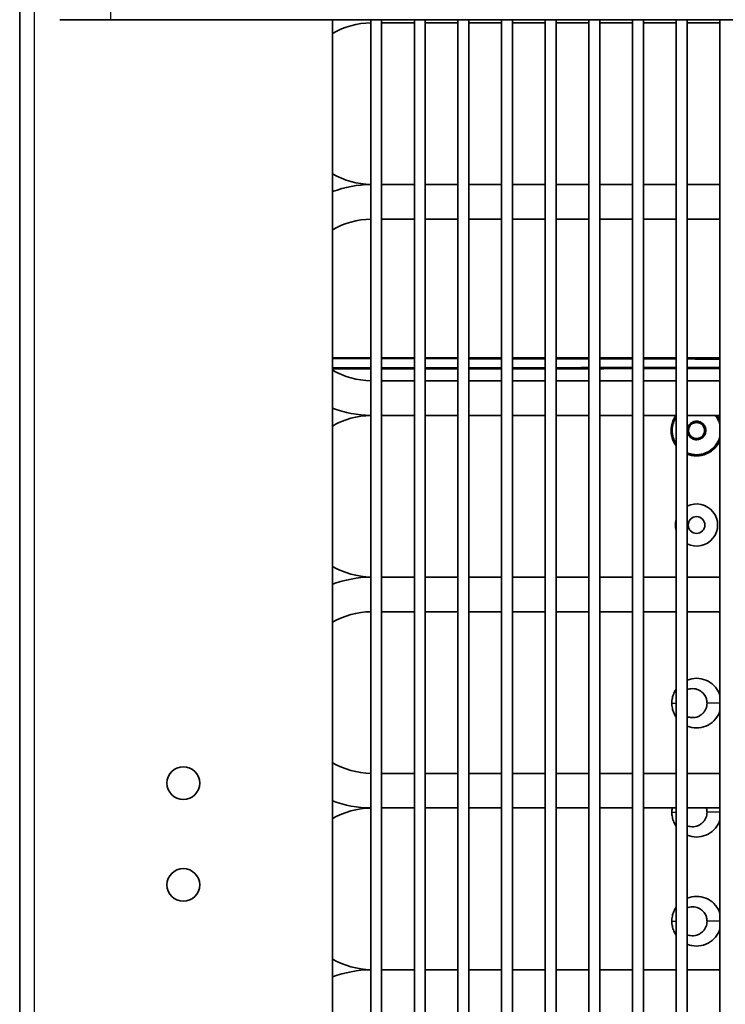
# Model space of a CAD drawing. Header units: millimetres. Extents: x 337 to 2741, y 389 to 1833.
# Tile 21 of 24: x 2352 to 2449, y 1594 to 1729. Entities that reach past the tile are written whole.
import ezdxf

# ---------------------------------------------------------------- set-up
doc = ezdxf.new("R2010")
doc.units = ezdxf.units.MM
doc.header["$LTSCALE"] = 5
doc.layers.add('0_CWD_4', color=7, linetype='Continuous', lineweight=25)
doc.layers.add('0_CWD_Line_035', color=7, linetype='Continuous', lineweight=35)

msp = doc.modelspace()

# ---------------------------------------------------------------- linework, layer by layer
at = {"layer": '0_CWD_4'}
for p, q in [((2353.82, 1811.21), (2353.82, 1363.21)), ((2364.32, 1811.21), (2364.32, 1729.21)), ((2443.78, 1672.71), (2443.61, 1672.71)), ((2445.98, 1672.71), (2446.15, 1672.71)), ((2441.48, 1635.21), (2442.08, 1635.21)), ((2448.08, 1635.21), (2446.32, 1635.21)), ((2441.48, 1620.21), (2442.08, 1620.21)), ((2448.08, 1620.21), (2446.32, 1620.21)), ((2441.48, 1605.21), (2442.08, 1605.21)), ((2448.08, 1605.21), (2446.32, 1605.21))]:
    msp.add_line(p, q, dxfattribs=at)
at = {"layer": '0_CWD_Line_035'}
for p, q in [((2351.82, 1363.21), (2351.82, 1811.21)), ((2357.32, 1729.21), (2364.32, 1729.21)), ((2724.32, 1729.21), (2364.32, 1729.21)), ((2394.82, 1363.21), (2394.82, 1729.21)), ((2400.08, 1729.21), (2400.08, 1414.91)), ((2401.58, 1729.21), (2401.58, 1414.91)), ((2406.08, 1728.79), (2401.58, 1728.79)), ((2406.08, 1729.21), (2406.08, 1414.91)), ((2407.58, 1729.21), (2407.58, 1414.91)), ((2412.08, 1728.79), (2407.58, 1728.79)), ((2412.08, 1729.21), (2412.08, 1414.91)), ((2413.58, 1729.21), (2413.58, 1414.91)), ((2418.08, 1728.79), (2413.58, 1728.79)), ((2418.08, 1729.21), (2418.08, 1414.91)), ((2419.58, 1729.21), (2419.58, 1414.91)), ((2424.08, 1728.79), (2419.58, 1728.79)), ((2424.08, 1729.21), (2424.08, 1414.91)), ((2425.58, 1729.21), (2425.58, 1414.91)), ((2430.08, 1728.79), (2425.58, 1728.79)), ((2430.08, 1729.21), (2430.08, 1414.91)), ((2431.58, 1729.21), (2431.58, 1414.91)), ((2436.08, 1728.79), (2431.58, 1728.79)), ((2436.08, 1729.21), (2436.08, 1414.91)), ((2437.58, 1729.21), (2437.58, 1414.91)), ((2442.08, 1728.79), (2437.58, 1728.79)), ((2442.08, 1729.21), (2442.08, 1414.91)), ((2443.58, 1729.21), (2443.58, 1414.91)), ((2448.08, 1728.79), (2443.58, 1728.79)), ((2448.08, 1729.21), (2448.08, 1414.91)), ((2406.08, 1706.55), (2401.58, 1706.55)), ((2412.08, 1706.55), (2407.58, 1706.55)), ((2418.08, 1706.55), (2413.58, 1706.55)), ((2424.08, 1706.55), (2419.58, 1706.55)), ((2430.08, 1706.55), (2425.58, 1706.55)), ((2436.08, 1706.55), (2431.58, 1706.55)), ((2442.08, 1706.55), (2437.58, 1706.55)), ((2448.08, 1706.55), (2443.58, 1706.55)), ((2406.08, 1701.79), (2401.58, 1701.79)), ((2412.08, 1701.79), (2407.58, 1701.79)), ((2418.08, 1701.79), (2413.58, 1701.79)), ((2424.08, 1701.79), (2419.58, 1701.79)), ((2430.08, 1701.79), (2425.58, 1701.79)), ((2436.08, 1701.79), (2431.58, 1701.79)), ((2442.08, 1701.79), (2437.58, 1701.79)), ((2448.08, 1701.79), (2443.58, 1701.79)), ((2406.08, 1679.55), (2401.58, 1679.55)), ((2412.08, 1679.55), (2407.58, 1679.55)), ((2418.08, 1679.55), (2413.58, 1679.55)), ((2424.08, 1679.55), (2419.58, 1679.55)), ((2430.08, 1679.55), (2425.58, 1679.55)), ((2436.08, 1679.55), (2431.58, 1679.55)), ((2442.08, 1679.55), (2437.58, 1679.55)), ((2448.08, 1679.55), (2443.58, 1679.55)), ((2406.08, 1674.79), (2401.58, 1674.79)), ((2412.08, 1674.79), (2407.58, 1674.79)), ((2418.08, 1674.79), (2413.58, 1674.79)), ((2424.08, 1674.79), (2419.58, 1674.79)), ((2430.08, 1674.79), (2425.58, 1674.79)), ((2436.08, 1674.79), (2431.58, 1674.79)), ((2442.08, 1674.79), (2437.58, 1674.79)), ((2448.08, 1674.79), (2443.58, 1674.79)), ((2441.38, 1672.72), (2441.54, 1672.72)), ((2406.08, 1652.55), (2401.58, 1652.55)), ((2412.08, 1652.55), (2407.58, 1652.55)), ((2418.08, 1652.55), (2413.58, 1652.55)), ((2424.08, 1652.55), (2419.58, 1652.55)), ((2430.08, 1652.55), (2425.58, 1652.55)), ((2436.08, 1652.55), (2431.58, 1652.55)), ((2442.08, 1652.55), (2437.58, 1652.55)), ((2448.08, 1652.55), (2443.58, 1652.55)), ((2406.08, 1647.79), (2401.58, 1647.79)), ((2412.08, 1647.79), (2407.58, 1647.79)), ((2418.08, 1647.79), (2413.58, 1647.79)), ((2424.08, 1647.79), (2419.58, 1647.79)), ((2430.08, 1647.79), (2425.58, 1647.79)), ((2436.08, 1647.79), (2431.58, 1647.79)), ((2442.08, 1647.79), (2437.58, 1647.79)), ((2448.08, 1647.79), (2443.58, 1647.79)), ((2406.08, 1625.55), (2401.58, 1625.55)), ((2412.08, 1625.55), (2407.58, 1625.55)), ((2418.08, 1625.55), (2413.58, 1625.55)), ((2424.08, 1625.55), (2419.58, 1625.55)), ((2430.08, 1625.55), (2425.58, 1625.55)), ((2436.08, 1625.55), (2431.58, 1625.55)), ((2442.08, 1625.55), (2437.58, 1625.55)), ((2448.08, 1625.55), (2443.58, 1625.55)), ((2406.08, 1620.79), (2401.58, 1620.79)), ((2412.08, 1620.79), (2407.58, 1620.79)), ((2418.08, 1620.79), (2413.58, 1620.79)), ((2424.08, 1620.79), (2419.58, 1620.79)), ((2430.08, 1620.79), (2425.58, 1620.79)), ((2436.08, 1620.79), (2431.58, 1620.79)), ((2442.08, 1620.79), (2437.58, 1620.79)), ((2448.08, 1620.79), (2443.58, 1620.79)), ((2406.08, 1598.55), (2401.58, 1598.55)), ((2412.08, 1598.55), (2407.58, 1598.55)), ((2418.08, 1598.55), (2413.58, 1598.55)), ((2424.08, 1598.55), (2419.58, 1598.55)), ((2430.08, 1598.55), (2425.58, 1598.55)), ((2436.08, 1598.55), (2431.58, 1598.55)), ((2442.08, 1598.55), (2437.58, 1598.55)), ((2448.08, 1598.55), (2443.58, 1598.55))]:
    msp.add_line(p, q, dxfattribs=at)
for centre, radius in [((2444.88, 1659.71), 1.15), ((2374.32, 1624.21), 2.25), ((2374.32, 1610.21), 2.25)]:
    msp.add_circle(centre, radius, dxfattribs=at)
for centre, radius, start, end in [((2400.33, 1717.67), 11.12, 91.2882, 119.7261), ((2400.33, 1717.67), 11.12, 240.2739, 268.7118), ((2400.33, 1690.67), 15.88, 90.902, 110.3175), ((2400.33, 1690.67), 11.12, 91.2882, 119.7261), ((2400.33, 1690.67), 11.12, 240.2739, 268.7118), ((2400.33, 1690.67), 15.88, 249.6825, 269.098), ((2400.33, 1663.67), 11.12, 91.2882, 119.7261), ((2444.88, 1659.71), 2.9, 243.4108, 116.5892), ((2444.88, 1659.71), 2.9, 164.7597, 195.2403), ((2400.33, 1663.67), 11.12, 240.2739, 268.7118), ((2400.33, 1636.67), 15.88, 90.902, 110.3175), ((2400.33, 1636.67), 11.12, 91.2882, 119.7261), ((2400.33, 1636.67), 11.12, 240.2739, 268.7118), ((2400.33, 1636.67), 15.88, 249.6825, 269.098), ((2400.33, 1609.67), 11.12, 91.2882, 119.7261), ((2400.33, 1609.67), 11.12, 240.2739, 268.7118), ((2400.33, 1582.67), 15.88, 90.902, 110.3175)]:
    msp.add_arc(centre, radius, start, end, dxfattribs=at)
for points in [[(2394.82, 1682.72), (2396.57, 1682.72), (2398.32, 1682.72), (2400.08, 1682.72)], [(2394.82, 1682.62), (2396.57, 1682.61), (2398.32, 1682.61), (2400.08, 1682.61)], [(2401.58, 1682.61), (2403.08, 1682.61), (2404.58, 1682.61), (2406.08, 1682.6)], [(2407.58, 1682.72), (2409.08, 1682.72), (2410.58, 1682.72), (2412.08, 1682.72)], [(2413.58, 1682.72), (2415.08, 1682.71), (2416.58, 1682.71), (2418.08, 1682.71)], [(2413.58, 1682.59), (2415.08, 1682.59), (2416.58, 1682.59), (2418.08, 1682.59)], [(2419.58, 1682.71), (2421.08, 1682.71), (2422.58, 1682.71), (2424.08, 1682.71)], [(2419.58, 1682.59), (2421.08, 1682.58), (2422.58, 1682.58), (2424.08, 1682.58)], [(2425.58, 1682.71), (2427.08, 1682.71), (2428.58, 1682.71), (2430.08, 1682.71)], [(2425.58, 1682.58), (2427.08, 1682.57), (2428.58, 1682.57), (2430.08, 1682.57)], [(2431.58, 1682.71), (2433.08, 1682.71), (2434.58, 1682.71), (2436.08, 1682.71)], [(2437.58, 1682.56), (2439.08, 1682.55), (2440.58, 1682.55), (2442.08, 1682.55)], [(2443.58, 1682.71), (2445.08, 1682.71), (2446.58, 1682.71), (2448.08, 1682.71)], [(2443.58, 1682.55), (2445.08, 1682.54), (2446.59, 1682.54), (2448.08, 1682.54)], [(2400.08, 1681.32), (2398.32, 1681.31), (2396.57, 1681.31), (2394.82, 1681.31)], [(2400.08, 1681.21), (2398.32, 1681.21), (2396.57, 1681.21), (2394.82, 1681.21)], [(2406.08, 1681.32), (2404.58, 1681.32), (2403.08, 1681.32), (2401.58, 1681.32)], [(2412.08, 1681.21), (2410.58, 1681.21), (2409.08, 1681.21), (2407.58, 1681.21)], [(2418.08, 1681.34), (2416.58, 1681.34), (2415.08, 1681.33), (2413.58, 1681.33)], [(2418.08, 1681.21), (2416.58, 1681.21), (2415.08, 1681.21), (2413.58, 1681.21)], [(2424.08, 1681.35), (2422.58, 1681.34), (2421.08, 1681.34), (2419.58, 1681.34)], [(2424.08, 1681.21), (2422.58, 1681.21), (2421.08, 1681.21), (2419.58, 1681.21)], [(2430.08, 1681.36), (2428.58, 1681.35), (2427.08, 1681.35), (2425.58, 1681.35)], [(2430.08, 1681.21), (2428.58, 1681.21), (2427.08, 1681.21), (2425.58, 1681.21)], [(2436.08, 1681.22), (2434.58, 1681.22), (2433.08, 1681.22), (2431.58, 1681.21)], [(2442.08, 1681.38), (2440.58, 1681.37), (2439.08, 1681.37), (2437.58, 1681.37)], [(2448.08, 1681.39), (2446.59, 1681.38), (2445.08, 1681.38), (2443.58, 1681.38)], [(2448.08, 1681.22), (2446.58, 1681.22), (2445.08, 1681.22), (2443.58, 1681.22)], [(2441.53, 1620.79), (2441.5, 1620.6), (2441.48, 1620.41), (2441.48, 1620.21)]]:
    msp.add_open_spline(points, degree=3, dxfattribs=at)
for points, knots in [([(2401.58, 1682.72), (2403.07, 1682.72), (2404.56, 1682.72), (2406.06, 1682.72), (2406.07, 1682.72), (2406.08, 1682.72)], [40.3822405, 40.3822405, 40.3822405, 40.3822405, 40.838367, 40.838367, 40.8421589, 40.8421589, 40.8421589, 40.8421589]), ([(2407.58, 1682.6), (2408.99, 1682.6), (2410.4, 1682.6), (2411.9, 1682.6), (2411.99, 1682.6), (2412.08, 1682.6)], [-121.1053228, -121.1053228, -121.1053228, -121.1053228, -120.6871975, -120.6871975, -120.6606153, -120.6606153, -120.6606153, -120.6606153]), ([(2431.58, 1682.57), (2433.06, 1682.56), (2434.54, 1682.56), (2436.04, 1682.56), (2436.06, 1682.56), (2436.08, 1682.56)], [-118.7522364, -118.7522364, -118.7522364, -118.7522364, -118.3209004, -118.3209004, -118.3145106, -118.3145106, -118.3145106, -118.3145106]), ([(2437.58, 1682.71), (2438.4, 1682.71), (2439.22, 1682.71), (2440.72, 1682.71), (2441.4, 1682.71), (2442.08, 1682.71)], [43.9986183, 43.9986183, 43.9986183, 43.9986183, 44.2414984, 44.2414984, 44.442488, 44.442488, 44.442488, 44.442488]), ([(2406.08, 1681.21), (2406.07, 1681.21), (2406.06, 1681.21), (2404.56, 1681.21), (2403.07, 1681.21), (2401.58, 1681.21)], [68.0596373, 68.0596373, 68.0596373, 68.0596373, 68.0634525, 68.0634525, 68.5195558, 68.5195558, 68.5195558, 68.5195558]), ([(2412.08, 1681.33), (2411.99, 1681.33), (2411.9, 1681.33), (2410.4, 1681.33), (2408.99, 1681.33), (2407.58, 1681.32)], [44.9339603, 44.9339603, 44.9339603, 44.9339603, 44.9605425, 44.9605425, 45.3786678, 45.3786678, 45.3786678, 45.3786678]), ([(2436.08, 1681.37), (2436.06, 1681.37), (2436.04, 1681.37), (2434.54, 1681.36), (2433.06, 1681.36), (2431.58, 1681.36)], [42.5878556, 42.5878556, 42.5878556, 42.5878556, 42.5942455, 42.5942455, 43.0255814, 43.0255814, 43.0255814, 43.0255814]), ([(2442.08, 1681.22), (2441.4, 1681.22), (2440.72, 1681.22), (2439.22, 1681.22), (2438.4, 1681.22), (2437.58, 1681.22)], [64.4593077, 64.4593077, 64.4593077, 64.4593077, 64.6603149, 64.6603149, 64.9031775, 64.9031775, 64.9031775, 64.9031775]), ([(2442.06, 1674.79), (2441.89, 1674.55), (2441.74, 1674.3), (2441.43, 1673.51), (2441.38, 1673.05), (2441.38, 1672.72)], [0.46458547, 0.46458547, 0.46458547, 0.46458547, 0.48541405, 0.48541405, 0.52429389, 0.52429389, 0.52429389, 0.52429389]), ([(2442.08, 1674.54), (2441.97, 1674.36), (2441.86, 1674.17), (2441.58, 1673.48), (2441.54, 1673.04), (2441.54, 1672.72)], [0.46177546, 0.46177546, 0.46177546, 0.46177546, 0.48548566, 0.48548566, 0.54289822, 0.54289822, 0.54289822, 0.54289822]), ([(2443.61, 1672.71), (2443.61, 1672.8), (2443.62, 1672.89), (2443.65, 1673.05), (2443.68, 1673.14), (2443.77, 1673.34), (2443.86, 1673.49), (2444.08, 1673.7), (2444.21, 1673.81), (2444.56, 1673.95), (2444.72, 1673.98), (2445.1, 1673.98), (2445.27, 1673.93), (2445.55, 1673.81), (2445.69, 1673.71), (2445.93, 1673.46), (2446.01, 1673.3), (2446.09, 1673.13), (2446.11, 1673.05), (2446.15, 1672.88), (2446.15, 1672.8), (2446.15, 1672.71)], [0.000001, 0.000001, 0.000001, 0.000001, 0.0259693, 0.0259693, 0.0518465, 0.0518465, 0.0922169, 0.0922169, 0.115989, 0.115989, 0.134564, 0.134564, 0.1589725, 0.1589725, 0.2051854, 0.2051854, 0.2836273, 0.2836273, 0.34766, 0.34766, 0.4120893, 0.4120893, 0.4120893, 0.4120893]), ([(2448.09, 1673.56), (2448.05, 1673.7), (2448, 1673.85), (2447.8, 1674.33), (2447.63, 1674.59), (2447.47, 1674.79)], [0.05751186, 0.05751186, 0.05751186, 0.05751186, 0.07941234, 0.07941234, 0.12651272, 0.12651272, 0.12651272, 0.12651272]), ([(2448.08, 1674.12), (2448.02, 1674.26), (2447.94, 1674.41), (2447.8, 1674.64), (2447.75, 1674.72), (2447.7, 1674.79)], [0.13538373, 0.13538373, 0.13538373, 0.13538373, 0.17250097, 0.17250097, 0.19023939, 0.19023939, 0.19023939, 0.19023939]), ([(2441.38, 1672.72), (2441.37, 1672.69), (2441.37, 1672.68), (2441.37, 1672.66), (2441.37, 1672.65), (2441.37, 1672.64), (2441.37, 1672.64), (2441.38, 1672.63), (2441.38, 1672.63), (2441.39, 1672.6), (2441.38, 1672.55), (2441.39, 1672.39), (2441.4, 1672.34), (2441.42, 1672.21), (2441.43, 1672.14), (2441.53, 1671.57), (2441.72, 1671.16), (2441.97, 1670.77), (2442.02, 1670.69), (2442.08, 1670.61)], [0.0000159, 0.0000159, 0.0000159, 0.0000159, 0.0063853, 0.0063853, 0.0090148, 0.0090148, 0.0117818, 0.0117818, 0.0154192, 0.0154192, 0.030325, 0.030325, 0.0378686, 0.0378686, 0.0481643, 0.0481643, 0.1212, 0.1212, 0.1417356, 0.1417356, 0.1417356, 0.1417356]), ([(2441.54, 1672.72), (2441.51, 1672.57), (2441.58, 1672.21), (2441.61, 1672.04), (2441.64, 1671.83), (2441.84, 1671.29), (2441.97, 1671.07), (2442.08, 1670.89)], [0.0000052, 0.0000052, 0.0000052, 0.0000052, 0.0440631, 0.0440631, 0.0984664, 0.0984664, 0.157159, 0.157159, 0.157159, 0.157159]), ([(2446.15, 1672.71), (2446.15, 1672.63), (2446.15, 1672.54), (2446.11, 1672.38), (2446.09, 1672.29), (2445.97, 1672.02), (2445.85, 1671.88), (2445.66, 1671.69), (2445.52, 1671.6), (2445.27, 1671.5), (2445.1, 1671.44), (2444.75, 1671.44), (2444.58, 1671.46), (2444.3, 1671.58), (2444.14, 1671.66), (2443.86, 1671.94), (2443.77, 1672.08), (2443.63, 1672.41), (2443.61, 1672.59), (2443.61, 1672.71)], [0.0000003, 0.0000003, 0.0000003, 0.0000003, 0.0256959, 0.0256959, 0.0511917, 0.0511917, 0.1156907, 0.1156907, 0.2127875, 0.2127875, 0.2740419, 0.2740419, 0.3104179, 0.3104179, 0.3301317, 0.3301317, 0.3462945, 0.3462945, 0.3674938, 0.3674938, 0.3674938, 0.3674938]), ([(2443.78, 1672.71), (2443.78, 1672.87), (2443.81, 1673), (2443.91, 1673.25), (2443.98, 1673.37), (2444.18, 1673.57), (2444.3, 1673.66), (2444.58, 1673.78), (2444.73, 1673.81), (2445.06, 1673.81), (2445.21, 1673.77), (2445.47, 1673.66), (2445.59, 1673.56), (2445.78, 1673.36), (2445.85, 1673.24), (2445.95, 1672.99), (2445.98, 1672.85), (2445.98, 1672.71)], [0.000001, 0.000001, 0.000001, 0.000001, 0.0460632, 0.0460632, 0.0954057, 0.0954057, 0.1371739, 0.1371739, 0.174902, 0.174902, 0.2207245, 0.2207245, 0.2926472, 0.2926472, 0.3934403, 0.3934403, 0.5041387, 0.5041387, 0.5041387, 0.5041387]), ([(2445.98, 1672.71), (2445.98, 1672.55), (2445.94, 1672.42), (2445.84, 1672.15), (2445.75, 1672.03), (2445.56, 1671.84), (2445.44, 1671.76), (2445.23, 1671.67), (2445.08, 1671.61), (2444.76, 1671.61), (2444.61, 1671.63), (2444.32, 1671.75), (2444.2, 1671.83), (2443.97, 1672.07), (2443.9, 1672.2), (2443.79, 1672.47), (2443.78, 1672.61), (2443.78, 1672.71)], [0.0000001, 0.0000001, 0.0000001, 0.0000001, 0.0480724, 0.0480724, 0.1205421, 0.1205421, 0.2193866, 0.2193866, 0.2870609, 0.2870609, 0.3272147, 0.3272147, 0.3568768, 0.3568768, 0.3855936, 0.3855936, 0.4220058, 0.4220058, 0.4220058, 0.4220058]), ([(2443.58, 1669.64), (2443.88, 1669.52), (2444.2, 1669.43), (2444.65, 1669.39), (2444.76, 1669.38), (2445.3, 1669.38), (2445.73, 1669.47), (2446.62, 1669.83), (2446.98, 1670.12), (2447.53, 1670.67), (2447.77, 1671.03), (2448, 1671.57), (2448.05, 1671.72), (2448.08, 1671.86)], [0.4074589, 0.4074589, 0.4074589, 0.4074589, 0.5291676, 0.5291676, 0.5675133, 0.5675133, 0.7218238, 0.7218238, 0.9124053, 0.9124053, 1.1530035, 1.1530035, 1.2366899, 1.2366899, 1.2366899, 1.2366899]), ([(2443.58, 1669.46), (2443.96, 1669.31), (2444.39, 1669.22), (2445.37, 1669.21), (2445.83, 1669.32), (2446.76, 1669.71), (2447.14, 1670.02), (2447.68, 1670.57), (2447.92, 1670.92), (2448.08, 1671.31)], [0.2454089, 0.2454089, 0.2454089, 0.2454089, 0.2968875, 0.2968875, 0.3556975, 0.3556975, 0.4353398, 0.4353398, 0.5262608, 0.5262608, 0.5262608, 0.5262608]), ([(2448.08, 1636.33), (2448.06, 1636.41), (2448.02, 1636.5), (2447.82, 1636.97), (2447.57, 1637.33), (2446.96, 1637.96), (2446.57, 1638.21), (2445.75, 1638.54), (2445.31, 1638.63), (2444.44, 1638.63), (2444, 1638.54), (2443.59, 1638.37), (2443.59, 1638.37), (2443.58, 1638.37)], [0.1139644, 0.1139644, 0.1139644, 0.1139644, 0.1410788, 0.1410788, 0.2703481, 0.2703481, 0.4092559, 0.4092559, 0.546665, 0.546665, 0.6840731, 0.6840731, 0.6847372, 0.6847372, 0.6847372, 0.6847372]), ([(2442.08, 1637.15), (2441.96, 1636.97), (2441.85, 1636.77), (2441.67, 1636.35), (2441.6, 1636.13), (2441.51, 1635.68), (2441.48, 1635.45), (2441.48, 1635.21)], [0.8719303, 0.8719303, 0.8719303, 0.8719303, 0.9330595, 0.9330595, 0.9950861, 0.9950861, 1.0574638, 1.0574638, 1.0574638, 1.0574638]), ([(2443.58, 1637.07), (2443.63, 1637.09), (2443.68, 1637.11), (2443.86, 1637.16), (2443.99, 1637.19), (2444.43, 1637.23), (2444.72, 1637.19), (2445.21, 1637.02), (2445.42, 1636.9), (2445.87, 1636.52), (2446.01, 1636.29), (2446.17, 1636), (2446.23, 1635.84), (2446.3, 1635.53), (2446.32, 1635.37), (2446.32, 1635.21)], [0.0857217, 0.0857217, 0.0857217, 0.0857217, 0.1025834, 0.1025834, 0.147586, 0.147586, 0.2518787, 0.2518787, 0.3443065, 0.3443065, 0.4677918, 0.4677918, 0.585158, 0.585158, 0.6974819, 0.6974819, 0.6974819, 0.6974819]), ([(2441.48, 1635.21), (2441.48, 1634.98), (2441.51, 1634.75), (2441.6, 1634.29), (2441.67, 1634.07), (2441.85, 1633.66), (2441.96, 1633.46), (2442.08, 1633.28)], [0.000001, 0.000001, 0.000001, 0.000001, 0.0698861, 0.0698861, 0.139421, 0.139421, 0.2070637, 0.2070637, 0.2070637, 0.2070637]), ([(2445.71, 1633.78), (2445.72, 1633.78), (2445.73, 1633.79), (2445.74, 1633.8), (2445.74, 1633.81), (2445.76, 1633.83), (2445.77, 1633.84), (2445.81, 1633.87), (2445.83, 1633.9), (2445.89, 1633.98), (2445.93, 1634.03), (2446.05, 1634.2), (2446.11, 1634.31), (2446.22, 1634.56), (2446.26, 1634.69), (2446.31, 1634.95), (2446.32, 1635.08), (2446.32, 1635.21)], [0.0000055, 0.0000055, 0.0000055, 0.0000055, 0.0020149, 0.0020149, 0.0037952, 0.0037952, 0.007418, 0.007418, 0.0146202, 0.0146202, 0.0289912, 0.0289912, 0.0575608, 0.0575608, 0.0851178, 0.0851178, 0.1125499, 0.1125499, 0.1125499, 0.1125499]), ([(2443.58, 1632.06), (2443.59, 1632.06), (2443.59, 1632.05), (2444, 1631.89), (2444.44, 1631.8), (2445.32, 1631.8), (2445.76, 1631.89), (2446.58, 1632.22), (2446.96, 1632.47), (2447.58, 1633.1), (2447.82, 1633.46), (2448.02, 1633.93), (2448.06, 1634.01), (2448.08, 1634.1)], [0.4158358, 0.4158358, 0.4158358, 0.4158358, 0.4167815, 0.4167815, 0.5700829, 0.5700829, 0.7232964, 0.7232964, 0.8777502, 0.8777502, 1.0216201, 1.0216201, 1.0516526, 1.0516526, 1.0516526, 1.0516526]), ([(2445.71, 1633.78), (2445.6, 1633.67), (2445.47, 1633.57), (2445.2, 1633.41), (2445.06, 1633.35), (2444.63, 1633.22), (2444.34, 1633.19), (2443.95, 1633.25), (2443.84, 1633.27), (2443.69, 1633.32), (2443.64, 1633.33), (2443.58, 1633.35)], [-0.1551599, -0.1551599, -0.1551599, -0.1551599, -0.1323191, -0.1323191, -0.1090967, -0.1090967, -0.065601, -0.065601, -0.049339, -0.049339, -0.0410974, -0.0410974, -0.0410974, -0.0410974]), ([(2441.48, 1620.21), (2441.48, 1619.98), (2441.51, 1619.75), (2441.6, 1619.29), (2441.67, 1619.07), (2441.85, 1618.66), (2441.96, 1618.46), (2442.08, 1618.28)], [0.000001, 0.000001, 0.000001, 0.000001, 0.0698861, 0.0698861, 0.139421, 0.139421, 0.2070637, 0.2070637, 0.2070637, 0.2070637]), ([(2445.71, 1618.78), (2445.72, 1618.78), (2445.73, 1618.79), (2445.74, 1618.8), (2445.74, 1618.81), (2445.76, 1618.83), (2445.77, 1618.84), (2445.81, 1618.87), (2445.83, 1618.9), (2445.89, 1618.98), (2445.93, 1619.03), (2446.05, 1619.2), (2446.11, 1619.31), (2446.22, 1619.56), (2446.26, 1619.69), (2446.31, 1619.95), (2446.32, 1620.08), (2446.32, 1620.21)], [0.0000055, 0.0000055, 0.0000055, 0.0000055, 0.0020149, 0.0020149, 0.0037952, 0.0037952, 0.007418, 0.007418, 0.0146202, 0.0146202, 0.0289912, 0.0289912, 0.0575608, 0.0575608, 0.0851178, 0.0851178, 0.1125499, 0.1125499, 0.1125499, 0.1125499]), ([(2446.24, 1620.79), (2446.25, 1620.75), (2446.26, 1620.72), (2446.3, 1620.53), (2446.32, 1620.37), (2446.32, 1620.21)], [0.5595747, 0.5595747, 0.5595747, 0.5595747, 0.5851585, 0.5851585, 0.6974824, 0.6974824, 0.6974824, 0.6974824]), ([(2443.58, 1617.06), (2443.59, 1617.06), (2443.59, 1617.05), (2444, 1616.89), (2444.44, 1616.8), (2445.32, 1616.8), (2445.76, 1616.89), (2446.58, 1617.22), (2446.96, 1617.47), (2447.58, 1618.1), (2447.82, 1618.46), (2448.02, 1618.93), (2448.06, 1619.01), (2448.08, 1619.1)], [0.4158358, 0.4158358, 0.4158358, 0.4158358, 0.4167815, 0.4167815, 0.5700829, 0.5700829, 0.7232964, 0.7232964, 0.8777502, 0.8777502, 1.0216201, 1.0216201, 1.0516526, 1.0516526, 1.0516526, 1.0516526]), ([(2445.71, 1618.78), (2445.6, 1618.67), (2445.47, 1618.57), (2445.2, 1618.41), (2445.06, 1618.35), (2444.63, 1618.22), (2444.34, 1618.19), (2443.95, 1618.25), (2443.84, 1618.27), (2443.69, 1618.32), (2443.64, 1618.33), (2443.58, 1618.35)], [-0.1551598, -0.1551598, -0.1551598, -0.1551598, -0.1323191, -0.1323191, -0.1090967, -0.1090967, -0.065601, -0.065601, -0.049339, -0.049339, -0.0410974, -0.0410974, -0.0410974, -0.0410974]), ([(2448.08, 1606.33), (2448.06, 1606.41), (2448.02, 1606.5), (2447.82, 1606.97), (2447.57, 1607.33), (2446.96, 1607.96), (2446.57, 1608.21), (2445.75, 1608.54), (2445.31, 1608.63), (2444.44, 1608.63), (2444, 1608.54), (2443.59, 1608.37), (2443.59, 1608.37), (2443.58, 1608.37)], [0.1139644, 0.1139644, 0.1139644, 0.1139644, 0.1410788, 0.1410788, 0.2703481, 0.2703481, 0.4092559, 0.4092559, 0.546665, 0.546665, 0.6840731, 0.6840731, 0.6847372, 0.6847372, 0.6847372, 0.6847372]), ([(2442.08, 1607.15), (2441.96, 1606.97), (2441.85, 1606.77), (2441.67, 1606.35), (2441.6, 1606.13), (2441.51, 1605.68), (2441.48, 1605.45), (2441.48, 1605.21)], [0.8719303, 0.8719303, 0.8719303, 0.8719303, 0.9330595, 0.9330595, 0.9950861, 0.9950861, 1.0574638, 1.0574638, 1.0574638, 1.0574638]), ([(2443.58, 1607.07), (2443.63, 1607.09), (2443.68, 1607.11), (2443.86, 1607.16), (2443.99, 1607.19), (2444.43, 1607.23), (2444.72, 1607.19), (2445.21, 1607.02), (2445.42, 1606.9), (2445.87, 1606.52), (2446.01, 1606.29), (2446.17, 1606), (2446.23, 1605.84), (2446.3, 1605.53), (2446.32, 1605.37), (2446.32, 1605.21)], [0.0857216, 0.0857216, 0.0857216, 0.0857216, 0.1025833, 0.1025833, 0.1475859, 0.1475859, 0.2518784, 0.2518784, 0.3443061, 0.3443061, 0.4677913, 0.4677913, 0.5851574, 0.5851574, 0.6974811, 0.6974811, 0.6974811, 0.6974811]), ([(2441.48, 1605.21), (2441.48, 1604.98), (2441.51, 1604.75), (2441.6, 1604.29), (2441.67, 1604.07), (2441.85, 1603.66), (2441.96, 1603.46), (2442.08, 1603.28)], [0.000001, 0.000001, 0.000001, 0.000001, 0.0698861, 0.0698861, 0.139421, 0.139421, 0.2070637, 0.2070637, 0.2070637, 0.2070637]), ([(2445.71, 1603.78), (2445.72, 1603.78), (2445.73, 1603.79), (2445.74, 1603.8), (2445.74, 1603.81), (2445.76, 1603.83), (2445.77, 1603.84), (2445.81, 1603.87), (2445.83, 1603.9), (2445.89, 1603.98), (2445.93, 1604.03), (2446.05, 1604.2), (2446.11, 1604.31), (2446.22, 1604.56), (2446.26, 1604.69), (2446.31, 1604.95), (2446.32, 1605.08), (2446.32, 1605.21)], [0.0000055, 0.0000055, 0.0000055, 0.0000055, 0.0020149, 0.0020149, 0.0037952, 0.0037952, 0.007418, 0.007418, 0.0146202, 0.0146202, 0.0289912, 0.0289912, 0.0575608, 0.0575608, 0.0851178, 0.0851178, 0.1125499, 0.1125499, 0.1125499, 0.1125499]), ([(2443.58, 1602.06), (2443.59, 1602.06), (2443.59, 1602.05), (2444, 1601.89), (2444.44, 1601.8), (2445.32, 1601.8), (2445.76, 1601.89), (2446.58, 1602.22), (2446.96, 1602.47), (2447.58, 1603.1), (2447.82, 1603.46), (2448.02, 1603.93), (2448.06, 1604.01), (2448.08, 1604.1)], [0.4158358, 0.4158358, 0.4158358, 0.4158358, 0.4167815, 0.4167815, 0.5700829, 0.5700829, 0.7232964, 0.7232964, 0.8777502, 0.8777502, 1.0216201, 1.0216201, 1.0516526, 1.0516526, 1.0516526, 1.0516526]), ([(2445.71, 1603.78), (2445.6, 1603.67), (2445.47, 1603.57), (2445.2, 1603.41), (2445.06, 1603.35), (2444.63, 1603.22), (2444.34, 1603.19), (2443.95, 1603.25), (2443.84, 1603.27), (2443.69, 1603.32), (2443.64, 1603.33), (2443.58, 1603.35)], [-0.1551599, -0.1551599, -0.1551599, -0.1551599, -0.1323191, -0.1323191, -0.1090967, -0.1090967, -0.065601, -0.065601, -0.049339, -0.049339, -0.0410974, -0.0410974, -0.0410974, -0.0410974])]:
    msp.add_open_spline(points, degree=3, knots=knots, dxfattribs=at)

doc.saveas('drawing.dxf')
